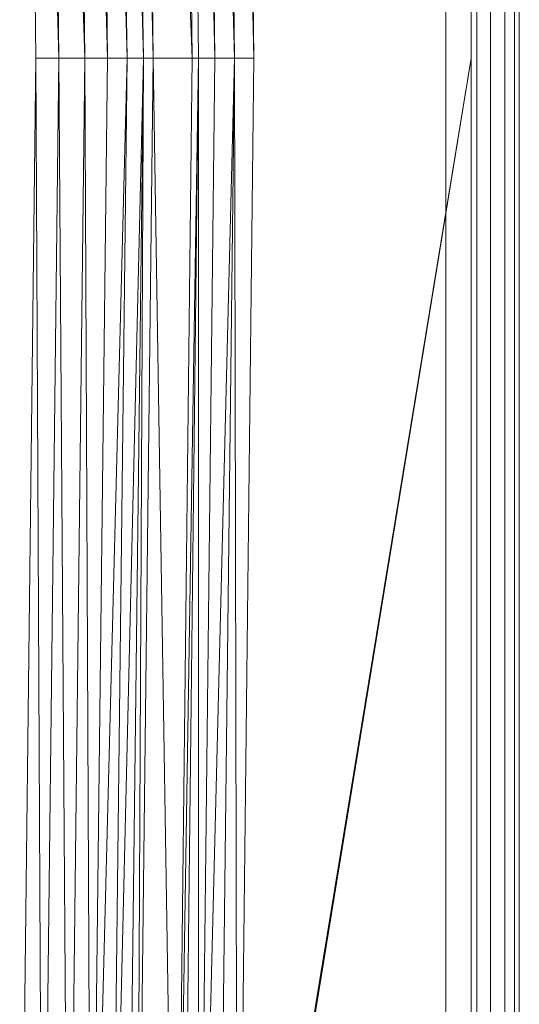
# Model space of a CAD drawing. Header units: metres. Extents: x 391.1 to 427.5, y 12.7 to 28.4.
# Tile 113 of 240: x 408.838 to 408.942, y 21.085 to 21.289. Entities that reach past the tile are written whole.
import ezdxf

# ---------------------------------------------------------------- set-up
doc = ezdxf.new("R2010")
doc.units = ezdxf.units.M
doc.layers.add('02_MOBILIARIO', color=7, linetype='Continuous', lineweight=18)
doc.layers.add('Mobiliario', color=7, linetype='Continuous', lineweight=18)

# ---------------------------------------------------------------- blocks, each defined once
blk = doc.blocks.new('Family - Plats de dutxa PS-1-153387-01_ENLLUMENAT_PS1')
at = {"layer": '02_MOBILIARIO', "color": 253, "true_color": 0xaaaaaa}
for p, q in [((0.81, 0.00026), (0.81, 0.80026)), ((0.81, 0.00026), (0.81, 0.80026)), ((0.807, 0.01026), (0.807, 0.79026)), ((0.807, 0.79026), (0.807, 0.40026)), ((0.807, 0.79026), (0.807, 0.40026)), ((0.807, 0.40026), (0.807, 0.79026)), ((0.809, 0.79026), (0.809, 0.40026)), ((0.809, 0.79026), (0.809, 0.40026)), ((0.81, 0.79026), (0.81, 0.30026)), ((0.81, 0.79026), (0.81, 0.30026)), ((0.81, 0.30026), (0.81, 0.79026)), ((0.81, 0.79026), (0.81, 0.40026)), ((0.81, 0.79026), (0.81, 0.40026)), ((0.81, 0.79026), (0.81, 0.40026)), ((0.81, 0.79026), (0.81, 0.40026)), ((0.8, 0.40026), (0.8, 0.78826)), ((0.8, 0.40026), (0.8, 0.78826)), ((0.804, 0.40026), (0.804, 0.78926)), ((0.804, 0.40026), (0.804, 0.78926)), ((0.7948, 0.04106), (0.7948, 0.76746)), ((0.8012, 0.76746), (0.8012, 0.04106)), ((0.73882, 0.6947), (0.74219, 0.40026)), ((0.73882, 0.6947), (0.74354, 0.40026)), ((0.73882, 0.6947), (0.74219, 0.40026)), ((0.74354, 0.40026), (0.73882, 0.6947)), ((0.74354, 0.40026), (0.74017, 0.6947)), ((0.74354, 0.40026), (0.74017, 0.6947)), ((0.74017, 0.6947), (0.74691, 0.40026)), ((0.74691, 0.40026), (0.74017, 0.6947)), ((0.74354, 0.6947), (0.74691, 0.40026)), ((0.74354, 0.6947), (0.75095, 0.40026)), ((0.74354, 0.6947), (0.74691, 0.40026)), ((0.75095, 0.40026), (0.74354, 0.6947)), ((0.75095, 0.40026), (0.74758, 0.6947)), ((0.75095, 0.40026), (0.74758, 0.6947)), ((0.74758, 0.6947), (0.755, 0.40026)), ((0.755, 0.40026), (0.74758, 0.6947)), ((0.75163, 0.6947), (0.755, 0.40026)), ((0.755, 0.40026), (0.75163, 0.6947)), ((0.70983, 0.40026), (0.70646, 0.68728)), ((0.70983, 0.40026), (0.70646, 0.68728)), ((0.70646, 0.68728), (0.71455, 0.40026)), ((0.71455, 0.40026), (0.70646, 0.68728)), ((0.71118, 0.68728), (0.71455, 0.40026)), ((0.71455, 0.40026), (0.71118, 0.68728)), ((0.71118, 0.68728), (0.71994, 0.40026)), ((0.71994, 0.40026), (0.71118, 0.68728)), ((0.71657, 0.68728), (0.71994, 0.40026)), ((0.71994, 0.40026), (0.71657, 0.68728)), ((0.71657, 0.68728), (0.72466, 0.40026)), ((0.72466, 0.40026), (0.71657, 0.68728)), ((0.72129, 0.68728), (0.72466, 0.40026)), ((0.72129, 0.68728), (0.7287, 0.40026)), ((0.72129, 0.68728), (0.72466, 0.40026)), ((0.7287, 0.40026), (0.72129, 0.68728)), ((0.7287, 0.40026), (0.72533, 0.68728)), ((0.72533, 0.68728), (0.73208, 0.40026)), ((0.72533, 0.68728), (0.7287, 0.40026)), ((0.73208, 0.40026), (0.72533, 0.68728)), ((0.73208, 0.40026), (0.7287, 0.68728)), ((0.73208, 0.40026), (0.7287, 0.68728)), ((0.7287, 0.68728), (0.7341, 0.40026)), ((0.7341, 0.40026), (0.7287, 0.68728)), ((0.73073, 0.68728), (0.7341, 0.40026)), ((0.7341, 0.40026), (0.73073, 0.68728)), ((0.73073, 0.68728), (0.74219, 0.40026)), ((0.74219, 0.40026), (0.73073, 0.68728)), ((0.70646, 0.11324), (0.70983, 0.40026)), ((0.70646, 0.11324), (0.70983, 0.40026)), ((0.71118, 0.11324), (0.70983, 0.40026)), ((0.70983, 0.40026), (0.71455, 0.40026)), ((0.70983, 0.40026), (0.71118, 0.11324)), ((0.70983, 0.40026), (0.71455, 0.40026)), ((0.71118, 0.11324), (0.71455, 0.40026)), ((0.71455, 0.40026), (0.71118, 0.11324)), ((0.71657, 0.11324), (0.71455, 0.40026)), ((0.71455, 0.40026), (0.71994, 0.40026)), ((0.71455, 0.40026), (0.71657, 0.11324)), ((0.71455, 0.40026), (0.71994, 0.40026)), ((0.71657, 0.11324), (0.71994, 0.40026)), ((0.71994, 0.40026), (0.71657, 0.11324)), ((0.72129, 0.11324), (0.71994, 0.40026)), ((0.71994, 0.40026), (0.72466, 0.40026)), ((0.71994, 0.40026), (0.72129, 0.11324)), ((0.71994, 0.40026), (0.72466, 0.40026)), ((0.7287, 0.40026), (0.72129, 0.11324)), ((0.72129, 0.11324), (0.72466, 0.40026)), ((0.72129, 0.11324), (0.7287, 0.40026)), ((0.72466, 0.40026), (0.72129, 0.11324)), ((0.7287, 0.40026), (0.72466, 0.40026)), ((0.7287, 0.40026), (0.72466, 0.40026)), ((0.73208, 0.40026), (0.72533, 0.11324)), ((0.72533, 0.11324), (0.7287, 0.40026)), ((0.72533, 0.11324), (0.73208, 0.40026)), ((0.7287, 0.40026), (0.72533, 0.11324)), ((0.7287, 0.11324), (0.73208, 0.40026)), ((0.73208, 0.40026), (0.7287, 0.40026)), ((0.73208, 0.40026), (0.7287, 0.11324)), ((0.73208, 0.40026), (0.7287, 0.40026)), ((0.73073, 0.11324), (0.7341, 0.40026)), ((0.73073, 0.11324), (0.73208, 0.40026)), ((0.73208, 0.40026), (0.73073, 0.11324)), ((0.7341, 0.40026), (0.73073, 0.11324)), ((0.73208, 0.40026), (0.7341, 0.40026)), ((0.73208, 0.40026), (0.7341, 0.40026)), ((0.73882, 0.10582), (0.7341, 0.40026)), ((0.7341, 0.40026), (0.74219, 0.40026)), ((0.7341, 0.40026), (0.73882, 0.10582)), ((0.7341, 0.40026), (0.74219, 0.40026)), ((0.74354, 0.40026), (0.73882, 0.10582)), ((0.73882, 0.10582), (0.74219, 0.40026)), ((0.73882, 0.10582), (0.74354, 0.40026)), ((0.74219, 0.40026), (0.73882, 0.10582)), ((0.74017, 0.10582), (0.74354, 0.40026)), ((0.74354, 0.40026), (0.74017, 0.10582)), ((0.74354, 0.40026), (0.74219, 0.40026)), ((0.74354, 0.40026), (0.74219, 0.40026)), ((0.75095, 0.40026), (0.74354, 0.10582)), ((0.74354, 0.10582), (0.74691, 0.40026)), ((0.74354, 0.10582), (0.75095, 0.40026)), ((0.74354, 0.10582), (0.74354, 0.40026)), ((0.74354, 0.40026), (0.74691, 0.40026)), ((0.74354, 0.40026), (0.74354, 0.10582)), ((0.74691, 0.40026), (0.74354, 0.10582)), ((0.74354, 0.40026), (0.74691, 0.40026)), ((0.75095, 0.40026), (0.74691, 0.40026)), ((0.75095, 0.40026), (0.74691, 0.40026)), ((0.74758, 0.10582), (0.75095, 0.40026)), ((0.75095, 0.40026), (0.74758, 0.10582)), ((0.75163, 0.10582), (0.75095, 0.40026)), ((0.75095, 0.40026), (0.755, 0.40026)), ((0.75095, 0.40026), (0.75163, 0.10582)), ((0.75095, 0.40026), (0.755, 0.40026)), ((0.8, 0.40026), (0.75129, 0.10185)), ((0.75129, 0.10185), (0.8, 0.40026)), ((0.755, 0.40026), (0.75163, 0.10582)), ((0.8, 0.40026), (0.75163, 0.10582)), ((0.75163, 0.10582), (0.8, 0.40026)), ((0.755, 0.40026), (0.75163, 0.10582)), ((0.8, 0.01226), (0.8, 0.40026)), ((0.8, 0.01226), (0.8, 0.40026)), ((0.804, 0.01126), (0.804, 0.40026)), ((0.804, 0.01126), (0.804, 0.40026)), ((0.807, 0.40026), (0.807, 0.01026)), ((0.807, 0.01026), (0.807, 0.40026)), ((0.807, 0.01026), (0.807, 0.40026)), ((0.809, 0.01026), (0.809, 0.40026)), ((0.809, 0.40026), (0.809, 0.01026)), ((0.81, 0.01026), (0.81, 0.40026)), ((0.81, 0.40026), (0.81, 0.01026)), ((0.81, 0.01026), (0.81, 0.40026)), ((0.81, 0.40026), (0.81, 0.01026)), ((0.81, 0.30026), (0.81, 0.01026)), ((0.81, 0.30026), (0.81, 0.01026)), ((0.81, 0.01026), (0.81, 0.30026))]:
    blk.add_line(p, q, dxfattribs=at)
at = {"layer": 'Mobiliario', "color": 253, "true_color": 0xaaaaaa}
for p, q in [((0.7948, 0.76746), (0.7948, 0.04106)), ((0.8012, 0.04106), (0.8012, 0.76746))]:
    blk.add_line(p, q, dxfattribs=at)
blk = doc.blocks.new('LONDR55-XX_ZZ-ARQ-CAA-M3D-Londres55_ifc-1-01_ENLLUMENAT_PS1')
at = {"layer": '02_MOBILIARIO', "color": 253, "lineweight": 18, "true_color": 0xaaaaaa}
blk.add_blockref('Family - Plats de dutxa PS-1-153387-01_ENLLUMENAT_PS1', (408.13172, 20.88048), dxfattribs=at)

msp = doc.modelspace()

# ---------------------------------------------------------------- block references
at = {"lineweight": 5}
msp.add_blockref('LONDR55-XX_ZZ-ARQ-CAA-M3D-Londres55_ifc-1-01_ENLLUMENAT_PS1', (0, 0), dxfattribs=at)

doc.saveas('drawing.dxf')
